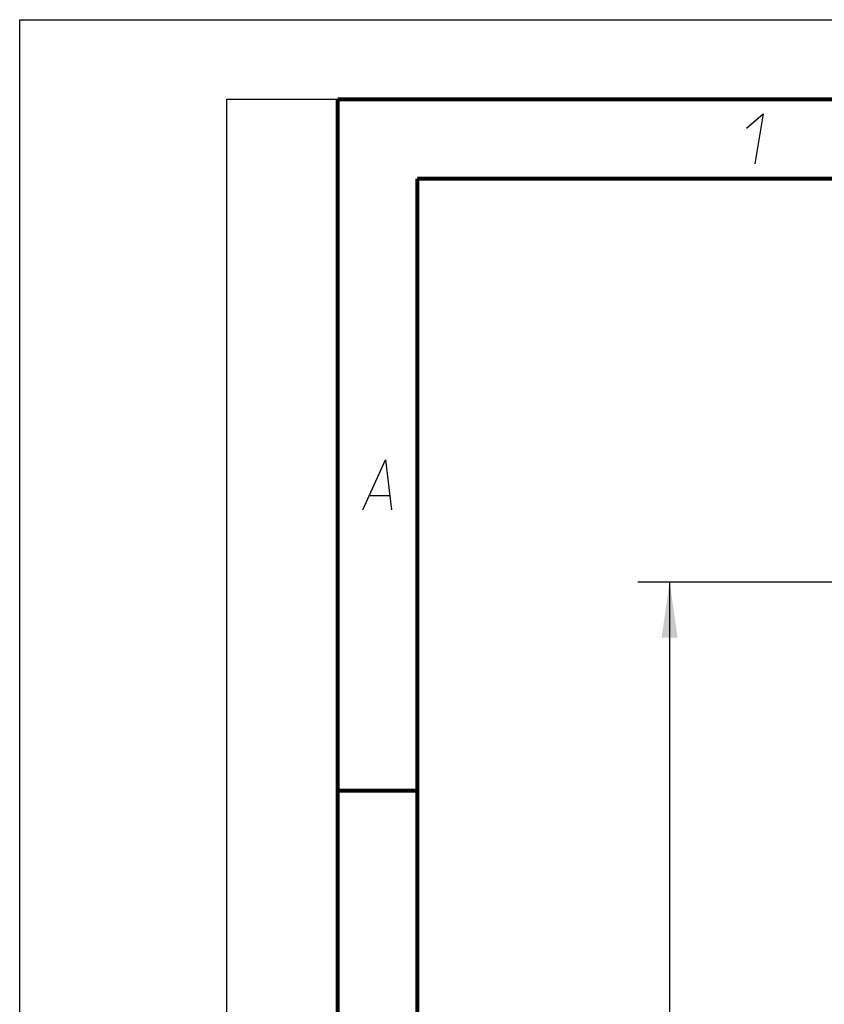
# Model space of a CAD drawing. Header units: millimetres. Extents: x 0 to 420, y -341 to 792.
# Tile 147 of 256: x 0 to 51, y 235 to 297. Entities that reach past the tile are written whole.
import ezdxf

# ---------------------------------------------------------------- set-up
doc = ezdxf.new("R2010")
doc.units = ezdxf.units.MM
doc.header["$LTSCALE"] = 23.1
doc.layers.get('0').update_dxf_attribs({"linetype": 'CONTINUOUS'})
doc.layers.add('DIM_PILOTEES', color=7, linetype='CONTINUOUS')
doc.styles.get("Standard").update_dxf_attribs({"font": 'txt', "width": 0.7})
doc.dimstyles.new('DIMSTYLE_3', dxfattribs={"dimtxt": 2.5, "dimasz": 3.5, "dimexe": 2, "dimexo": 0, "dimtad": 1, "dimdec": 0, "dimlfac": 5.882353, "dimdsep": 46, "dimtxsty": 'Standard', "dimblk": '_FILLED', "dimblk1": '_FILLED', "dimblk2": '_FILLED', "dimcen": 0.09, "dimazin": 2, "dimtp": 0.8, "dimtm": 0.8, "dimtfac": 1, "dimtdec": 0, "dimtofl": 0, "dimtmove": 0, "dimatfit": 3, "dimldrblk": '_FILLED', "dimfxl": 0, "dimtolj": 1, "dimarcsym": 0})

# ---------------------------------------------------------------- blocks, each defined once
blk = doc.blocks.new('_FILLED')
at = {"color": 0, "linetype": 'ByBlock'}
blk.add_solid([(0, 0), (-1, 0.143), (-1, -0.143)], dxfattribs=at)
blk = doc.blocks.new('*D3')
at = {"layer": 'DIM_PILOTEES', "color": 2, "linetype": 'Continuous'}
for p, q in [((74.129, 261.632), (38.874, 261.632)), ((40.874, 261.632), (40.874, 207.229)), ((40.874, 152.826), (40.874, 207.229)), ((55.271, 152.826), (38.874, 152.826))]:
    blk.add_line(p, q, dxfattribs=at)
at = {"layer": 'DIM_PILOTEES', "color": 2, "linetype": 'Continuous', "xscale": 3.5, "yscale": 3.5, "zscale": 3.5}
for p, rotation in [((40.874, 261.632), 90), ((40.874, 152.826), 270)]:
    blk.add_blockref('_FILLED', p, dxfattribs=dict(at, rotation=rotation))
at = {"layer": 'DIM_PILOTEES', "color": 2, "linetype": 'Continuous', "insert": (37.749, 207.229), "char_height": 2.5, "width": 8.83929, "attachment_point": 2, "rotation": 90, "line_spacing_factor": 0.9}
blk.add_mtext('{\\ftxt;\\W0.0001;\\H0.0001;\\~}{\\ftxt;\\W2.3571428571;\\H2.5; }{\\ftxt;\\W0.0001;\\H0.0001;\\~}', dxfattribs=at)

msp = doc.modelspace()

# ---------------------------------------------------------------- linework, layer by layer
at = {"color": 7, "linetype": 'Continuous'}
for p, q in [((0, 0), (0, 297)), ((0, 297), (420, 297)), ((25, 286.9999), (410, 286.9999))]:
    msp.add_line(p, q, dxfattribs=at)
at = {"color": 2, "linetype": 'Continuous'}
for p, q in [((13, 292), (20, 292)), ((13, 292), (13, 5)), ((20, 292), (20, 5)), ((22.0363, 267.075), (23.2363, 267.075))]:
    msp.add_line(p, q, dxfattribs=at)
at = {"color": 7, "linetype": 'Continuous', "const_width": 0.25}
for points in [[(20, 292), (20, 5)], [(415, 292), (20, 292)], [(25, 10), (25, 287)], [(25, 287), (410, 287)], [(20.0002, 248.5), (25.0002, 248.5)]]:
    msp.add_lwpolyline(points, dxfattribs=at)
at = {"color": 2, "linetype": 'Continuous'}
for points in [[(45.7067, 290.175), (46.7537, 291.075), (46.2394, 287.925)], [(21.5894, 266.175), (23.0037, 269.325), (23.3894, 266.175)]]:
    msp.add_lwpolyline(points, dxfattribs=at)

# ---------------------------------------------------------------- dimensions: what is measured, and where the dimension line sits
at = {"layer": 'DIM_PILOTEES', "color": 2, "linetype": 'Continuous'}
dim = msp.add_linear_dim(base=(40.8739, 152.8258), p1=(74.1289, 261.6325), p2=(55.2706, 152.8258), angle=270, text='{\\ftxt;\\W0.0001;\\H0.0001;\\~}{\\ftxt;\\W2.3571428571;\\H2.5; }{\\ftxt;\\W0.0001;\\H0.0001;\\~}', dimstyle='DIMSTYLE_3', dxfattribs=at)
dim.commit()
dim.dimension.update_dxf_attribs({"geometry": '*D3', "text_midpoint": (40.8739, 206.872), "dimtype": 160})

doc.saveas('drawing.dxf')
